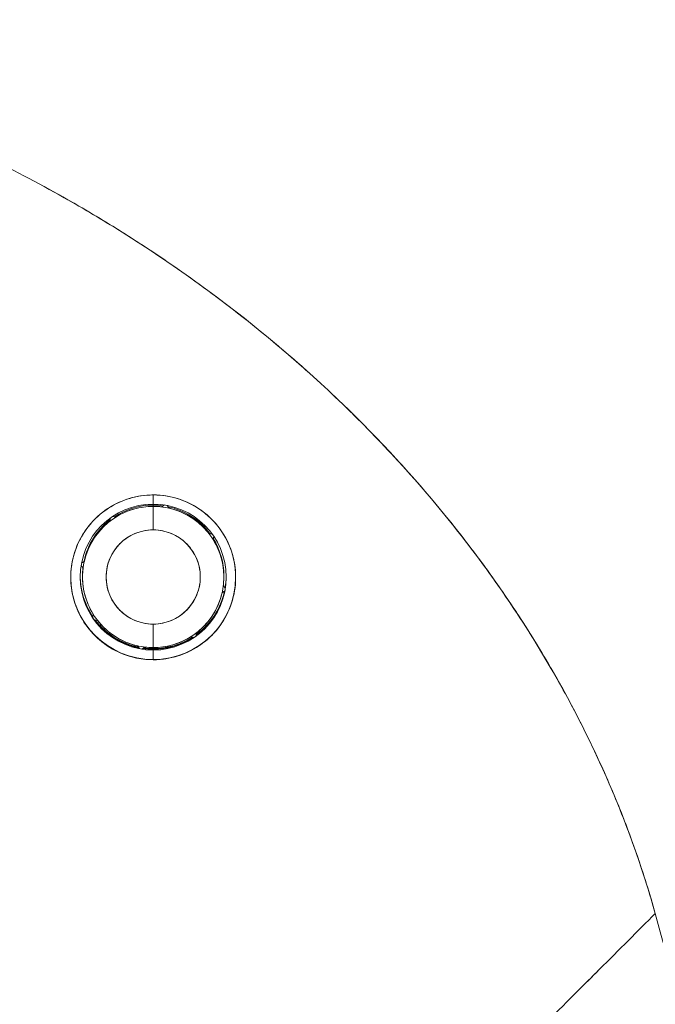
# Model space of a CAD drawing. Header units: inches. Extents: x 14 to 326, y 10 to 205.
# Tile 11 of 107: x 39.179 to 39.71, y 126.523 to 127.346. Entities that reach past the tile are written whole.
import ezdxf

# ---------------------------------------------------------------- set-up
doc = ezdxf.new("R2010")
doc.units = ezdxf.units.IN
doc.header["$LTSCALE"] = 20
doc.header["$MEASUREMENT"] = 0
for name, color, linetype, lineweight in [('Dimension (ANSI)', 7, 'Continuous', 5), ('Visible (ANSI)', 7, 'Continuous', 5), ('Visible Narrow (ANSI)', 7, 'Continuous', 5)]:
    doc.layers.add(name, color=color, linetype=linetype, lineweight=lineweight)
doc.styles.add('ROMANS', font='romans.shx')
doc.dimstyles.new('Default (ANSI)', dxfattribs={"dimscale": 20, "dimtxt": 0.08, "dimasz": 0.098425, "dimexe": 0.125, "dimexo": 0.0625, "dimgap": 0.031496, "dimtad": 0, "dimtih": 1, "dimtoh": 1, "dimrnd": 1e-08, "dimzin": 0, "dimdsep": 46, "dimtxsty": 'ROMANS', "dimcen": 0.09, "dimdle": 0.393701, "dimclrd": 256, "dimclre": 256, "dimclrt": 256, "dimadec": 0, "dimazin": 0, "dimtfac": 1.25, "dimtofl": 0, "dimtmove": 0, "dimatfit": 3, "dimfxl": 1, "dimtolj": 1, "dimtzin": 0, "dimlwd": -1, "dimlwe": -1, "dimarcsym": 0})

# ---------------------------------------------------------------- blocks, each defined once
blk = doc.blocks.new('*D46')
at = {"layer": 'Defpoints', "color": 0, "transparency": 16777216}
for p in [(37.54046, 152.54995), (37.54046, 102.54995), (50.13888, 102.54995)]:
    blk.add_point(p, dxfattribs=at)
at = {"layer": 'Dimension (ANSI)', "transparency": 16777216}
for p, q in [((38.79046, 152.54995), (52.63888, 152.54995)), ((50.13888, 150.58145), (50.13888, 131.64654)), ((50.13888, 104.51846), (50.13888, 123.45336)), ((38.79046, 102.54995), (52.63888, 102.54995))]:
    blk.add_line(p, q, dxfattribs=at)
for points in [[(49.8108, 150.58145), (50.46697, 150.58145), (50.13888, 152.54995)], [(49.8108, 104.51846), (50.46697, 104.51846), (50.13888, 102.54995)]]:
    blk.add_solid(points, dxfattribs=at)
at = {"layer": 'Dimension (ANSI)', "transparency": 16777216, "insert": (50.13888, 127.54995), "char_height": 1.6, "attachment_point": 5, "style": 'ROMANS'}
blk.add_mtext('\\A1;50.00{\\PCONT.\\PHINGE}', dxfattribs=at)

msp = doc.modelspace()

# ---------------------------------------------------------------- linework, layer by layer
at = {"layer": 'Visible (ANSI)'}
for p, q in [((39.29045, 126.94893), (39.29045, 126.94893)), ((39.29045, 126.94893), (39.29045, 126.94893)), ((39.29045, 126.94131), (39.29045, 126.94893)), ((39.29045, 126.94893), (39.29045, 126.94131)), ((39.29045, 126.94044), (39.29045, 126.93941)), ((39.29045, 126.93941), (39.29045, 126.94044)), ((39.29045, 126.93941), (39.29045, 126.9197)), ((39.29045, 126.9197), (39.29045, 126.93941)), ((39.29771, 126.93909), (39.29984, 126.94058)), ((39.29984, 126.94058), (39.29771, 126.93909)), ((39.29771, 126.93897), (39.29998, 126.94056)), ((39.29998, 126.94056), (39.29771, 126.93897)), ((39.29771, 126.93909), (39.29771, 126.93897)), ((39.29771, 126.93897), (39.29771, 126.93909)), ((39.30209, 126.94019), (39.30368, 126.93792)), ((39.30368, 126.93792), (39.30209, 126.94019)), ((39.30368, 126.93804), (39.30219, 126.94017)), ((39.30219, 126.94017), (39.30368, 126.93804)), ((39.30368, 126.93791), (39.30368, 126.93804)), ((39.30368, 126.93804), (39.30368, 126.93792)), ((39.25414, 126.92693), (39.25463, 126.92969)), ((39.25463, 126.92969), (39.25414, 126.92693)), ((39.25414, 126.92706), (39.2546, 126.92967)), ((39.2546, 126.92967), (39.25414, 126.92706)), ((39.25414, 126.92693), (39.25414, 126.92706)), ((39.25414, 126.92706), (39.25414, 126.92693)), ((39.25636, 126.93089), (39.25911, 126.93041)), ((39.25911, 126.93041), (39.25636, 126.93089)), ((39.25911, 126.93054), (39.2565, 126.93099)), ((39.2565, 126.93099), (39.25911, 126.93054)), ((39.25911, 126.93054), (39.25911, 126.93041)), ((39.25911, 126.93041), (39.25911, 126.93053)), ((39.33702, 126.9168), (39.33702, 126.91667)), ((39.3397, 126.91632), (39.33703, 126.9168)), ((39.33703, 126.91667), (39.33703, 126.9168)), ((39.33703, 126.9168), (39.3397, 126.91632)), ((39.33703, 126.91667), (39.3398, 126.91618)), ((39.3398, 126.91618), (39.33703, 126.91667)), ((39.3405, 126.91171), (39.34099, 126.91448)), ((39.34099, 126.91448), (39.3405, 126.91171)), ((39.3405, 126.91171), (39.3405, 126.91171)), ((39.23184, 126.88762), (39.2302, 126.88996)), ((39.2302, 126.88996), (39.23184, 126.88762)), ((39.2329, 126.89359), (39.23055, 126.89194)), ((39.23055, 126.89194), (39.2329, 126.89359)), ((39.23058, 126.89209), (39.2329, 126.89371)), ((39.2329, 126.89371), (39.23058, 126.89209)), ((39.23184, 126.88762), (39.23184, 126.88762)), ((39.2329, 126.89359), (39.2329, 126.89371)), ((39.2329, 126.89371), (39.2329, 126.89359)), ((39.2314, 126.88036), (39.2314, 126.88139)), ((39.34951, 126.88036), (39.34951, 126.88139)), ((39.34906, 126.8731), (39.34906, 126.8731)), ((39.34906, 126.8731), (39.35071, 126.87074)), ((39.34906, 126.8731), (39.34906, 126.8731)), ((39.35071, 126.87074), (39.34906, 126.8731)), ((39.34907, 126.87321), (39.35071, 126.87087)), ((39.35071, 126.87087), (39.34907, 126.87321)), ((39.35037, 126.86879), (39.34801, 126.86713)), ((39.34801, 126.86713), (39.35037, 126.86879)), ((39.34801, 126.86714), (39.34801, 126.86713)), ((39.34801, 126.86713), (39.34801, 126.86713)), ((39.2399, 126.8463), (39.24039, 126.84904)), ((39.24039, 126.84904), (39.2399, 126.8463)), ((39.2404, 126.84901), (39.2399, 126.84618)), ((39.2399, 126.84618), (39.2404, 126.84901)), ((39.2404, 126.84901), (39.2404, 126.84901)), ((39.2404, 126.84901), (39.2404, 126.84901)), ((39.24388, 126.84405), (39.24104, 126.84455)), ((39.24104, 126.84455), (39.24388, 126.84405)), ((39.24388, 126.84405), (39.24388, 126.84405)), ((39.24388, 126.84405), (39.24388, 126.84405)), ((39.245, 126.84016), (39.24529, 126.84016)), ((39.24556, 126.84016), (39.24719, 126.84016)), ((39.29045, 126.84097), (39.29045, 126.82131)), ((39.29045, 126.82131), (39.29045, 126.84097)), ((39.33371, 126.84016), (39.33535, 126.84016)), ((39.33562, 126.84016), (39.3359, 126.84016)), ((39.3218, 126.83031), (39.3218, 126.83031)), ((39.32464, 126.82981), (39.3218, 126.83031)), ((39.3218, 126.83031), (39.3218, 126.83031)), ((39.3218, 126.83031), (39.32464, 126.82981)), ((39.32676, 126.83379), (39.32626, 126.83095)), ((39.32626, 126.83095), (39.32676, 126.83379)), ((39.32676, 126.83379), (39.32676, 126.83379)), ((39.32676, 126.83379), (39.32676, 126.83379)), ((39.27723, 126.82281), (39.27723, 126.82281)), ((39.27723, 126.82281), (39.27723, 126.82281)), ((39.27723, 126.82281), (39.27888, 126.82044)), ((39.27888, 126.82044), (39.27723, 126.82281)), ((39.2832, 126.82175), (39.28083, 126.8201)), ((39.28083, 126.8201), (39.2832, 126.82175)), ((39.2832, 126.82175), (39.2832, 126.82175)), ((39.2832, 126.82175), (39.2832, 126.82175)), ((39.29045, 126.82017), (39.29045, 126.82046)), ((39.29045, 126.82046), (39.29045, 126.82017)), ((39.29045, 126.81926), (39.29045, 126.81986)), ((39.29045, 126.81986), (39.29045, 126.81926)), ((39.29045, 126.81138), (39.29045, 126.81926)), ((39.29045, 126.81926), (39.29045, 126.81138)), ((39.29045, 126.81138), (39.29045, 126.8112)), ((39.29045, 126.8112), (39.29045, 126.81138))]:
    msp.add_line(p, q, dxfattribs=at)
for centre, radius, start, end in [((39.29045, 126.88028), 0.06102, 90, 270), ((39.29045, 126.88028), 0.06102, 90, 270), ((39.29045, 126.88036), 0.05905, 90, 270), ((39.29045, 126.88139), 0.05905, 90.00001, 123.33001), ((39.29045, 126.88139), 0.05905, 90, 123.32995), ((39.29045, 126.88036), 0.05905, 90, 122.05846), ((39.29045, 126.88028), 0.06102, 270, 90), ((39.29045, 126.88028), 0.06102, 270, 90), ((39.29045, 126.88139), 0.05905, 81.88181, 90), ((39.29045, 126.88139), 0.05905, 81.88186, 90), ((39.29045, 126.88036), 0.05905, 82.94154, 90), ((39.29045, 126.88036), 0.05905, 270, 90), ((39.29045, 126.88139), 0.05905, 36.66998, 77.80265), ((39.29045, 126.88139), 0.05905, 36.67004, 77.80258), ((39.29045, 126.88036), 0.05905, 37.94157, 77.05841), ((39.29045, 126.88139), 0.05905, 127.71528, 168.11819), ((39.29045, 126.88139), 0.05905, 127.71533, 168.11816), ((39.29045, 126.88036), 0.05905, 127.94158, 167.05844), ((39.29045, 126.88034), 0.03937, 90, 270), ((39.29045, 126.88034), 0.03937, 270, 90), ((39.29045, 126.88036), 0.05905, 352.94159, 32.05839), ((39.29045, 126.88139), 0.05905, 359.99999, 31.79909), ((39.29045, 126.88139), 0.05905, 0, 31.79904), ((39.29045, 126.88139), 0.05905, 173.8028, 180), ((39.29045, 126.88139), 0.05905, 173.80286, 180), ((39.29045, 126.88036), 0.05905, 172.94159, 212.05839), ((39.29045, 126.88027), 0.0689, 180.46565, 270), ((39.29045, 126.88027), 0.0689, 180.48893, 270), ((39.29045, 126.88149), 0.06102, 180.56832, 214.30281), ((39.29045, 126.88119), 0.06102, 180.43057, 214.23371), ((39.29045, 126.88088), 0.06102, 180.28698, 214.16101), ((39.29045, 126.88139), 0.05906, 180.49862, 180.49986), ((39.29045, 126.88027), 0.0689, 270, 359.73215), ((39.29045, 126.88027), 0.0689, 270, 359.71119), ((39.29045, 126.88139), 0.05906, 359.50014, 359.50138), ((39.29045, 126.88149), 0.06102, 350.16063, 359.43166), ((39.29045, 126.88119), 0.06102, 350.38702, 359.56943), ((39.29045, 126.88088), 0.06102, 350.62589, 359.71301), ((39.29045, 126.88088), 0.06102, 306.05414, 348.4886), ((39.29045, 126.88119), 0.06102, 306.12722, 348.1401), ((39.29045, 126.88149), 0.06102, 306.19686, 347.80631), ((39.29045, 126.88036), 0.05905, 307.94158, 347.05844), ((39.29045, 126.88088), 0.06102, 216.62935, 258.66301), ((39.29045, 126.88119), 0.06102, 217.04956, 258.41997), ((39.29045, 126.88149), 0.06102, 217.45252, 258.18771), ((39.29045, 126.88036), 0.05905, 217.94157, 257.05841), ((39.29045, 126.88036), 0.05905, 270, 302.05846), ((39.29045, 126.88149), 0.06102, 270.00001, 302.54747), ((39.29045, 126.88119), 0.06102, 270, 302.95044), ((39.29045, 126.88088), 0.06102, 270.00001, 303.37064), ((39.29045, 126.88088), 0.06102, 261.5114, 270), ((39.29045, 126.88119), 0.06102, 261.85992, 270), ((39.29045, 126.88149), 0.06102, 262.1937, 270), ((39.29045, 126.88036), 0.05905, 262.94154, 270)]:
    msp.add_arc(centre, radius, start, end, dxfattribs=at)
for points, knots in [([(39.71004, 126.59896), (39.70549, 126.61525), (39.70036, 126.63167), (39.69462, 126.64819), (39.68889, 126.66471), (39.68255, 126.68132), (39.67559, 126.69799), (39.66863, 126.71466), (39.66104, 126.73138), (39.6528, 126.74813), (39.64456, 126.76489), (39.63568, 126.78166), (39.62612, 126.79841), (39.61656, 126.81516), (39.60634, 126.83189), (39.59542, 126.84855), (39.58451, 126.86522), (39.5729, 126.88182), (39.56059, 126.8983), (39.54828, 126.91479), (39.53526, 126.93116), (39.52153, 126.94737), (39.50779, 126.96357), (39.49334, 126.97961), (39.47815, 126.99544), (39.46297, 127.01126), (39.44706, 127.02687), (39.43041, 127.04219), (39.41375, 127.05752), (39.39637, 127.07257), (39.37824, 127.08729), (39.36011, 127.10201), (39.34124, 127.11639), (39.32164, 127.13037), (39.30203, 127.14436), (39.28168, 127.15794), (39.2606, 127.17106), (39.23952, 127.18418), (39.21771, 127.19684), (39.19518, 127.20897), (39.17264, 127.2211), (39.14938, 127.2327), (39.12542, 127.24371), (39.10145, 127.25471), (39.07678, 127.26511), (39.05143, 127.27485), (39.0372, 127.28032), (39.02275, 127.28557), (39.0081, 127.2906)], [0, 0, 0, 0, 0.06426, 0.06426, 0.06426, 0.128523, 0.128523, 0.128523, 0.192785, 0.192785, 0.192785, 0.257047, 0.257047, 0.257047, 0.321309, 0.321309, 0.321309, 0.385571, 0.385571, 0.385571, 0.449834, 0.449834, 0.449834, 0.514096, 0.514096, 0.514096, 0.578358, 0.578358, 0.578358, 0.64262, 0.64262, 0.64262, 0.706882, 0.706882, 0.706882, 0.771145, 0.771145, 0.771145, 0.835407, 0.835407, 0.835407, 0.899669, 0.899669, 0.899669, 0.963931, 0.963931, 0.963931, 1, 1, 1, 1]), ([(39.0081, 127.2906), (39.05889, 127.27316), (39.10715, 127.25305), (39.15271, 127.23077), (39.19827, 127.20849), (39.24112, 127.18406), (39.28119, 127.15795), (39.32125, 127.13185), (39.35853, 127.10407), (39.393, 127.0751), (39.42748, 127.04612), (39.45915, 127.01593), (39.48806, 126.98497), (39.51698, 126.95401), (39.54313, 126.92227), (39.56663, 126.89013), (39.59012, 126.85799), (39.61096, 126.82545), (39.62926, 126.79286), (39.64756, 126.76027), (39.66334, 126.72762), (39.67675, 126.6952), (39.69015, 126.66281), (39.70119, 126.63064), (39.71004, 126.59896)], [0, 0, 0, 0, 0.125007, 0.125007, 0.125007, 0.250015, 0.250015, 0.250015, 0.375022, 0.375022, 0.375022, 0.50003, 0.50003, 0.50003, 0.625037, 0.625037, 0.625037, 0.750045, 0.750045, 0.750045, 0.875052, 0.875052, 0.875052, 1, 1, 1, 1]), ([(39.29045, 126.94893), (39.28959, 126.94893), (39.28874, 126.94891), (39.28789, 126.94888), (39.28121, 126.94863), (39.27477, 126.94746), (39.26849, 126.94533), (39.26141, 126.94294), (39.25454, 126.93932), (39.24842, 126.93463), (39.2423, 126.92993), (39.23693, 126.92417), (39.23266, 126.91756), (39.23092, 126.91486), (39.22936, 126.91203), (39.22801, 126.90911), (39.22604, 126.90487), (39.22449, 126.90045), (39.22343, 126.89601), (39.22163, 126.88851), (39.22119, 126.88096), (39.22184, 126.87382), (39.22248, 126.86669), (39.22421, 126.85996), (39.22679, 126.85375), (39.22936, 126.84753), (39.23279, 126.84182), (39.23694, 126.8367), (39.24108, 126.83157), (39.24595, 126.82702), (39.25161, 126.82319), (39.25727, 126.81937), (39.26372, 126.81625), (39.27026, 126.81422), (39.27172, 126.81377), (39.27319, 126.81337), (39.27466, 126.81303), (39.27978, 126.81182), (39.285, 126.81125), (39.29045, 126.8112)], [0, 0, 0, 0, 0.011257, 0.011257, 0.011257, 0.1, 0.1, 0.1, 0.2, 0.2, 0.2, 0.3, 0.3, 0.3, 0.340774, 0.340774, 0.340774, 0.4, 0.4, 0.4, 0.5, 0.5, 0.5, 0.6, 0.6, 0.6, 0.7, 0.7, 0.7, 0.8, 0.8, 0.8, 0.9, 0.9, 0.9, 0.92235, 0.92235, 0.92235, 1, 1, 1, 1]), ([(39.29045, 126.94893), (39.28341, 126.94893), (39.27633, 126.94784), (39.26955, 126.94568), (39.26277, 126.94352), (39.25629, 126.9403), (39.25042, 126.93611), (39.24455, 126.93192), (39.23929, 126.92677), (39.23493, 126.92084), (39.23056, 126.9149), (39.22709, 126.90816), (39.2248, 126.90094), (39.2225, 126.89371), (39.22138, 126.88598), (39.22158, 126.8783), (39.22178, 126.87061), (39.22329, 126.86296), (39.22593, 126.85592), (39.22857, 126.84888), (39.23231, 126.84244), (39.23679, 126.83688), (39.24127, 126.83132), (39.24647, 126.82662), (39.25217, 126.82281), (39.25787, 126.819), (39.26408, 126.81609), (39.27055, 126.81414), (39.27701, 126.81219), (39.28375, 126.8112), (39.29045, 126.8112)], [0, 0, 0, 0, 0.1, 0.1, 0.1, 0.2, 0.2, 0.2, 0.3, 0.3, 0.3, 0.4, 0.4, 0.4, 0.5, 0.5, 0.5, 0.6, 0.6, 0.6, 0.7, 0.7, 0.7, 0.8, 0.8, 0.8, 0.9, 0.9, 0.9, 1, 1, 1, 1]), ([(39.29045, 126.8112), (39.29756, 126.81111), (39.3044, 126.81217), (39.31131, 126.81443), (39.31822, 126.81668), (39.3252, 126.82013), (39.3314, 126.82467), (39.33515, 126.82743), (39.33861, 126.83059), (39.34171, 126.83403), (39.34372, 126.83628), (39.34559, 126.83865), (39.34727, 126.84111), (39.35155, 126.84735), (39.3547, 126.85417), (39.35669, 126.8611), (39.35868, 126.86803), (39.35951, 126.87506), (39.35932, 126.88192), (39.35917, 126.8875), (39.35835, 126.89297), (39.35689, 126.89829), (39.35655, 126.89951), (39.35618, 126.90073), (39.35578, 126.90193), (39.35362, 126.90838), (39.35049, 126.91457), (39.34636, 126.92031), (39.34222, 126.92604), (39.33707, 126.93132), (39.3311, 126.93566), (39.33027, 126.93626), (39.32943, 126.93685), (39.32858, 126.93741), (39.32325, 126.94092), (39.31739, 126.94371), (39.31148, 126.94564), (39.30461, 126.94789), (39.29766, 126.94899), (39.29045, 126.94893)], [0, 0, 0, 0, 0.1, 0.1, 0.1, 0.2, 0.2, 0.2, 0.260567, 0.260567, 0.260567, 0.3, 0.3, 0.3, 0.4, 0.4, 0.4, 0.5, 0.5, 0.5, 0.581302, 0.581302, 0.581302, 0.6, 0.6, 0.6, 0.7, 0.7, 0.7, 0.8, 0.8, 0.8, 0.81386, 0.81386, 0.81386, 0.9, 0.9, 0.9, 1, 1, 1, 1]), ([(39.29045, 126.8112), (39.298, 126.8112), (39.30572, 126.81244), (39.31318, 126.81505), (39.32064, 126.81765), (39.32784, 126.82164), (39.33417, 126.82683), (39.34049, 126.83201), (39.34593, 126.83839), (39.35007, 126.84553), (39.3542, 126.85267), (39.35704, 126.86055), (39.3584, 126.86864), (39.35976, 126.87672), (39.35965, 126.88501), (39.35812, 126.89298), (39.3566, 126.90096), (39.35366, 126.90862), (39.34952, 126.9155), (39.34539, 126.92239), (39.34007, 126.92849), (39.33391, 126.9335), (39.32775, 126.9385), (39.32076, 126.9424), (39.31336, 126.94501), (39.30597, 126.94761), (39.29819, 126.94893), (39.29045, 126.94893)], [0, 0, 0, 0, 0.111111, 0.111111, 0.111111, 0.222222, 0.222222, 0.222222, 0.333333, 0.333333, 0.333333, 0.444444, 0.444444, 0.444444, 0.555556, 0.555556, 0.555556, 0.666667, 0.666667, 0.666667, 0.777778, 0.777778, 0.777778, 0.888889, 0.888889, 0.888889, 1, 1, 1, 1]), ([(39.29045, 126.91971), (39.28752, 126.91971), (39.28465, 126.91939), (39.2818, 126.91874), (39.27896, 126.9181), (39.27613, 126.91712), (39.27346, 126.91585), (39.27079, 126.91457), (39.26827, 126.913), (39.26596, 126.91116), (39.26366, 126.90933), (39.26155, 126.90723), (39.25971, 126.90493), (39.25787, 126.90263), (39.25628, 126.90011), (39.255, 126.89745), (39.25372, 126.8948), (39.25273, 126.892), (39.25207, 126.88912), (39.25142, 126.88624), (39.25108, 126.88329), (39.25108, 126.88034), (39.25108, 126.87739), (39.25141, 126.87444), (39.25207, 126.87156), (39.25273, 126.86869), (39.25371, 126.86589), (39.25499, 126.86323), (39.25628, 126.86057), (39.25786, 126.85806), (39.2597, 126.85575), (39.26154, 126.85345), (39.26365, 126.85135), (39.26595, 126.84952), (39.26826, 126.84768), (39.27077, 126.8461), (39.27345, 126.84483), (39.27612, 126.84355), (39.27895, 126.84258), (39.2818, 126.84193), (39.28464, 126.84128), (39.28752, 126.84096), (39.29045, 126.84096)], [0, 0, 0, 0, 0.071429, 0.071429, 0.071429, 0.142857, 0.142857, 0.142857, 0.214286, 0.214286, 0.214286, 0.285714, 0.285714, 0.285714, 0.357143, 0.357143, 0.357143, 0.428571, 0.428571, 0.428571, 0.5, 0.5, 0.5, 0.571429, 0.571429, 0.571429, 0.642857, 0.642857, 0.642857, 0.714286, 0.714286, 0.714286, 0.785714, 0.785714, 0.785714, 0.857143, 0.857143, 0.857143, 0.928571, 0.928571, 0.928571, 1, 1, 1, 1]), ([(39.29045, 126.84096), (39.29338, 126.84096), (39.29625, 126.84128), (39.2991, 126.84193), (39.30195, 126.84257), (39.30477, 126.84355), (39.30744, 126.84482), (39.31012, 126.8461), (39.31263, 126.84767), (39.31494, 126.84951), (39.31725, 126.85134), (39.31935, 126.85344), (39.32119, 126.85574), (39.32304, 126.85804), (39.32462, 126.86056), (39.3259, 126.86322), (39.32719, 126.86587), (39.32817, 126.86867), (39.32883, 126.87155), (39.32949, 126.87443), (39.32982, 126.87738), (39.32982, 126.88033), (39.32982, 126.88328), (39.32949, 126.88623), (39.32883, 126.88911), (39.32818, 126.89198), (39.32719, 126.89478), (39.32591, 126.89744), (39.32463, 126.9001), (39.32305, 126.90261), (39.3212, 126.90492), (39.31936, 126.90722), (39.31726, 126.90932), (39.31495, 126.91115), (39.31264, 126.91299), (39.31013, 126.91457), (39.30746, 126.91584), (39.30479, 126.91712), (39.30196, 126.9181), (39.29911, 126.91874), (39.29626, 126.91939), (39.29339, 126.91971), (39.29045, 126.91971)], [0, 0, 0, 0, 0.071429, 0.071429, 0.071429, 0.142857, 0.142857, 0.142857, 0.214286, 0.214286, 0.214286, 0.285714, 0.285714, 0.285714, 0.357143, 0.357143, 0.357143, 0.428571, 0.428571, 0.428571, 0.5, 0.5, 0.5, 0.571429, 0.571429, 0.571429, 0.642857, 0.642857, 0.642857, 0.714286, 0.714286, 0.714286, 0.785714, 0.785714, 0.785714, 0.857143, 0.857143, 0.857143, 0.928571, 0.928571, 0.928571, 1, 1, 1, 1]), ([(39.71004, 126.59896), (39.7027, 126.59162), (39.69516, 126.58408), (39.68757, 126.57648), (39.67957, 126.56849), (39.67151, 126.56043), (39.66352, 126.55245), (39.66114, 126.55006), (39.65876, 126.54769), (39.65638, 126.54532), (39.65031, 126.53925), (39.6443, 126.53325), (39.63837, 126.52731), (39.62963, 126.51858), (39.62105, 126.51001), (39.61264, 126.5016), (39.60995, 126.49892), (39.60728, 126.49625), (39.60463, 126.4936), (39.59863, 126.4876), (39.59271, 126.48168), (39.58689, 126.47587), (39.57825, 126.46725), (39.56984, 126.45885), (39.56172, 126.45072), (39.56017, 126.44918), (39.55863, 126.44764), (39.5571, 126.44611), (39.55043, 126.43945), (39.54396, 126.43298), (39.5377, 126.42672), (39.53382, 126.42283), (39.53001, 126.41903), (39.52629, 126.41531), (39.52258, 126.41159), (39.51894, 126.40796), (39.5154, 126.40442), (39.51184, 126.40087), (39.50837, 126.3974), (39.50499, 126.39403), (39.50163, 126.39068), (39.49837, 126.38742), (39.4952, 126.38426), (39.4901, 126.37918), (39.48526, 126.37436), (39.48069, 126.36981), (39.47963, 126.36875), (39.47858, 126.36771), (39.47755, 126.36668), (39.47485, 126.36399), (39.47225, 126.36141), (39.46978, 126.35894), (39.46731, 126.35649), (39.46496, 126.35415), (39.46273, 126.35193), (39.46051, 126.34973), (39.4584, 126.34763), (39.45642, 126.34566), (39.45577, 126.34503), (39.45514, 126.3444), (39.45453, 126.34379)], [0, 0, 0, 0, 0.070424, 0.070424, 0.070424, 0.144534, 0.144534, 0.144534, 0.166667, 0.166667, 0.166667, 0.223343, 0.223343, 0.223343, 0.306734, 0.306734, 0.306734, 0.333333, 0.333333, 0.333333, 0.393545, 0.393545, 0.393545, 0.482972, 0.482972, 0.482972, 0.5, 0.5, 0.5, 0.574383, 0.574383, 0.574383, 0.620537, 0.620537, 0.620537, 0.666667, 0.666667, 0.666667, 0.713018, 0.713018, 0.713018, 0.759127, 0.759127, 0.759127, 0.833333, 0.833333, 0.833333, 0.850626, 0.850626, 0.850626, 0.895889, 0.895889, 0.895889, 0.940848, 0.940848, 0.940848, 0.985537, 0.985537, 0.985537, 1, 1, 1, 1]), ([(39.45453, 126.34379), (39.45514, 126.3444), (39.45577, 126.34503), (39.45642, 126.34566), (39.4584, 126.34763), (39.46051, 126.34973), (39.46273, 126.35193), (39.46496, 126.35415), (39.46731, 126.35649), (39.46978, 126.35894), (39.47226, 126.36141), (39.47485, 126.36399), (39.47755, 126.36668), (39.47858, 126.36771), (39.47963, 126.36876), (39.4807, 126.36982), (39.48526, 126.37436), (39.4901, 126.37918), (39.4952, 126.38426), (39.50154, 126.39059), (39.50828, 126.39731), (39.51537, 126.40439), (39.52247, 126.41149), (39.52992, 126.41894), (39.5377, 126.42672), (39.54396, 126.43297), (39.55043, 126.43944), (39.55709, 126.4461), (39.55862, 126.44763), (39.56016, 126.44917), (39.56172, 126.45072), (39.56984, 126.45884), (39.57825, 126.46725), (39.58689, 126.47587), (39.59271, 126.48168), (39.59862, 126.4876), (39.60462, 126.49359), (39.60728, 126.49625), (39.60995, 126.49891), (39.61264, 126.5016), (39.62105, 126.51001), (39.62963, 126.51858), (39.63837, 126.52731), (39.64428, 126.53323), (39.65027, 126.53921), (39.65633, 126.54526), (39.65872, 126.54765), (39.66112, 126.55004), (39.66352, 126.55245), (39.67151, 126.56043), (39.67957, 126.56849), (39.68757, 126.57648), (39.69516, 126.58408), (39.7027, 126.59162), (39.71004, 126.59896)], [0, 0, 0, 0, 0.014459, 0.014459, 0.014459, 0.059137, 0.059137, 0.059137, 0.104088, 0.104088, 0.104088, 0.149345, 0.149345, 0.149345, 0.166667, 0.166667, 0.166667, 0.24084, 0.24084, 0.24084, 0.33319, 0.33319, 0.33319, 0.425633, 0.425633, 0.425633, 0.5, 0.5, 0.5, 0.517058, 0.517058, 0.517058, 0.606462, 0.606462, 0.606462, 0.666667, 0.666667, 0.666667, 0.693307, 0.693307, 0.693307, 0.776791, 0.776791, 0.776791, 0.833333, 0.833333, 0.833333, 0.855634, 0.855634, 0.855634, 0.929684, 0.929684, 0.929684, 1, 1, 1, 1]), ([(39.71004, 126.59896), (39.7191, 126.56656), (39.7275, 126.53415), (39.73536, 126.50186), (39.74323, 126.46957), (39.75057, 126.43741), (39.75753, 126.40551), (39.76448, 126.3736), (39.77106, 126.34196), (39.77742, 126.31069), (39.78378, 126.27941), (39.78994, 126.24849), (39.79607, 126.21801), (39.8022, 126.18753), (39.80831, 126.15748), (39.81461, 126.12791), (39.82091, 126.09833), (39.82739, 126.06922), (39.83428, 126.04058), (39.84117, 126.01195), (39.84847, 125.98378), (39.8564, 125.95605), (39.86433, 125.92832), (39.87289, 125.90102), (39.88231, 125.87408)], [0, 0, 0, 0, 0.124961, 0.124961, 0.124961, 0.249967, 0.249967, 0.249967, 0.374972, 0.374972, 0.374972, 0.499978, 0.499978, 0.499978, 0.624983, 0.624983, 0.624983, 0.749989, 0.749989, 0.749989, 0.874994, 0.874994, 0.874994, 1, 1, 1, 1])]:
    msp.add_open_spline(points, degree=3, knots=knots, dxfattribs=at)
at = {"layer": 'Visible Narrow (ANSI)'}
for p, q in [((39.35071, 126.87074), (39.35071, 126.87087)), ((39.2399, 126.84618), (39.2399, 126.8463))]:
    msp.add_line(p, q, dxfattribs=at)
for start, end in [(349.06827, 350.93175), (214.06824, 215.93172), (304.06828, 305.93176), (259.06825, 260.93174)]:
    msp.add_arc((39.29045, 126.88036), 0.06102, start, end, dxfattribs=at)
for points in [[(39.28563, 126.94876), (39.28723, 126.94887), (39.28884, 126.94893), (39.29045, 126.94893)], [(39.31336, 126.94501), (39.31975, 126.94276), (39.32575, 126.93958), (39.33118, 126.93561)], [(39.22182, 126.87398), (39.22171, 126.87527), (39.22163, 126.87655), (39.22159, 126.87784)]]:
    msp.add_open_spline(points, degree=3, dxfattribs=at)

# ---------------------------------------------------------------- dimensions: what is measured, and where the dimension line sits
at = {"layer": 'Dimension (ANSI)'}
dim = msp.add_linear_dim(base=(50.13888, 102.54995), p1=(37.54046, 152.54995), p2=(37.54046, 102.54995), angle=90, text='<>{\\PCONT.\\PHINGE}', dimstyle='Default (ANSI)', override={"dimdec": 2, "dimtp": 0, "dimtm": 0, "dimtdec": 2, "dimatfit": 1}, dxfattribs=at)
dim.commit()
dim.dimension.update_dxf_attribs({"geometry": '*D46', "text_midpoint": (50.13888, 127.54995), "dimtype": 160})

doc.saveas('drawing.dxf')
